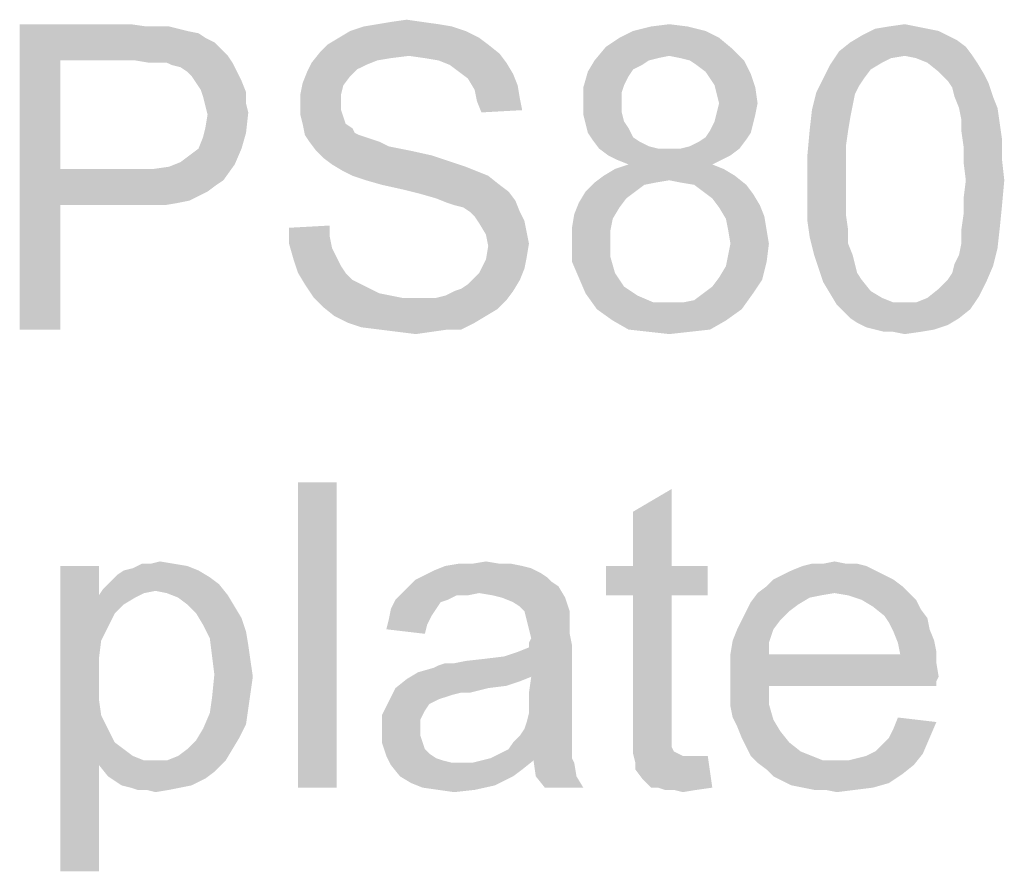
# Paper-space layout '61767N-2-A-2_1_1' of a CAD drawing. Header units: millimetres. Extents: x 0 to 594, y 1 to 420.
# Tile 193 of 222: x 526 to 535, y 49 to 58. Entities that reach past the tile are written whole.
import ezdxf

# ---------------------------------------------------------------- set-up
doc = ezdxf.new("R2010")
doc.units = ezdxf.units.MM
doc.header["$LTSCALE"] = 32.67
doc.layers.add('DETAIL', color=7, linetype='CONTINUOUS')

psp = doc.layouts.new('61767N-2-A-2_1_1')

# ---------------------------------------------------------------- linework, layer by layer
at = {"layer": 'DETAIL', "color": 2, "linetype": 'Continuous'}
for points in [[(529.7333, 57.7282), (529.2889, 57.706), (529.4222, 57.7282)], [(529.2889, 57.706), (529.7333, 57.7282), (529.8889, 57.706)], [(529.4222, 57.7282), (529.5778, 57.7504), (529.7333, 57.7282)], [(525.7778, 57.706), (526.8667, 57.706), (526.1778, 57.3504)], [(526.1778, 57.3504), (525.7778, 54.706), (525.7778, 57.706)], [(526.8667, 57.706), (527.0222, 57.6838), (526.1778, 57.3504)], [(527.2444, 57.6838), (527.3333, 57.6616), (526.1778, 57.3504)], [(527.1333, 57.6838), (527.2444, 57.6838), (526.1778, 57.3504)], [(527.0222, 57.6838), (527.1333, 57.6838), (526.1778, 57.3504)], [(527.3333, 57.6616), (527.4222, 57.6393), (526.1778, 57.3504)], [(527.4222, 57.6393), (527.5333, 57.6171), (526.1778, 57.3504)], [(527.5333, 57.6171), (527.6, 57.5727), (526.1778, 57.3504)], [(530.1556, 57.6393), (528.9111, 57.5727), (529.0222, 57.6393)], [(528.9111, 57.5727), (530.1556, 57.6393), (530.2889, 57.5727)], [(530.0222, 57.6838), (529.0222, 57.6393), (529.1556, 57.6838)], [(529.0222, 57.6393), (530.0222, 57.6838), (530.1556, 57.6393)], [(529.8889, 57.706), (529.1556, 57.6838), (529.2889, 57.706)], [(529.1556, 57.6838), (529.8889, 57.706), (530.0222, 57.6838)], [(532.5111, 57.6393), (531.6667, 57.5727), (531.8, 57.6393)], [(531.6667, 57.5727), (532.5111, 57.6393), (532.6444, 57.5727)], [(532.3333, 57.6838), (531.8, 57.6393), (531.9778, 57.6838)], [(531.8, 57.6393), (532.3333, 57.6838), (532.5111, 57.6393)], [(531.9778, 57.6838), (532.1556, 57.706), (532.3333, 57.6838)], [(534.6889, 57.6616), (534.8, 57.6393), (534.0444, 57.5949)], [(534.6889, 57.6616), (534.0444, 57.5949), (534.1778, 57.6616)], [(534.0444, 57.5949), (534.8, 57.6393), (534.8889, 57.5949)], [(534.5778, 57.6838), (534.1778, 57.6616), (534.3111, 57.6838)], [(534.1778, 57.6616), (534.5778, 57.6838), (534.6889, 57.6616)], [(534.3111, 57.6838), (534.4667, 57.706), (534.5778, 57.6838)], [(527.6, 57.5727), (527.6889, 57.5282), (526.1778, 57.3504)], [(527.6889, 57.5282), (527.7556, 57.4616), (526.1778, 57.3504)], [(530.2889, 57.5727), (528.8, 57.506), (528.9111, 57.5727)], [(528.8, 57.506), (530.2889, 57.5727), (530.3778, 57.506)], [(532.6444, 57.5727), (531.5333, 57.4838), (531.6667, 57.5727)], [(531.5333, 57.4838), (532.6444, 57.5727), (532.7778, 57.4616)], [(535.0667, 57.4838), (533.8222, 57.4393), (533.9333, 57.5282)], [(534.8889, 57.5949), (534.9778, 57.5504), (533.9333, 57.5282)], [(534.8889, 57.5949), (533.9333, 57.5282), (534.0444, 57.5949)], [(533.9333, 57.5282), (534.9778, 57.5504), (535.0667, 57.4838)], [(527.7556, 57.4616), (527.8222, 57.3949), (526.1778, 57.3504)], [(529.6, 57.3949), (528.6444, 57.3282), (528.7333, 57.4393)], [(530.3778, 57.506), (528.7333, 57.4393), (528.8, 57.506)], [(528.7333, 57.4393), (530.3778, 57.506), (530.4889, 57.4171)], [(528.7333, 57.4393), (530.4889, 57.4171), (529.6, 57.3949)], [(532.7778, 57.4616), (531.4222, 57.3504), (531.5333, 57.4838)], [(532.7778, 57.4616), (532.1556, 57.3949), (531.4222, 57.3504)], [(532.2667, 57.3727), (532.1556, 57.3949), (532.7778, 57.4616)], [(532.3556, 57.3504), (532.2667, 57.3727), (532.7778, 57.4616)], [(532.3556, 57.3504), (532.7778, 57.4616), (532.8889, 57.3504)], [(534.4667, 57.3949), (533.7333, 57.306), (533.8222, 57.4393)], [(534.4667, 57.3949), (533.8222, 57.4393), (535.0667, 57.4838)], [(534.4667, 57.3949), (535.0667, 57.4838), (535.1333, 57.3949)], [(526.1778, 57.3504), (526.1778, 56.2838), (525.7778, 54.706)], [(526.9111, 57.3504), (526.1778, 57.3504), (527.8222, 57.3949)], [(527.0444, 57.3282), (526.9111, 57.3504), (527.8222, 57.3949)], [(527.1333, 57.3282), (527.0444, 57.3282), (527.8222, 57.3949)], [(527.2222, 57.3282), (527.1333, 57.3282), (527.8222, 57.3949)], [(527.2222, 57.3282), (527.8222, 57.3949), (527.8667, 57.3282)], [(527.8667, 57.3282), (527.2667, 57.306), (527.2222, 57.3282)], [(527.3556, 57.2838), (527.2667, 57.306), (527.8667, 57.3282)], [(527.4222, 57.2393), (527.3556, 57.2838), (527.8667, 57.3282)], [(527.4222, 57.2393), (527.8667, 57.3282), (527.9111, 57.2393)], [(529.1778, 57.306), (528.6, 57.2393), (528.6444, 57.3282)], [(529.6, 57.3949), (529.4222, 57.3727), (528.6444, 57.3282)], [(529.4222, 57.3727), (529.2889, 57.3504), (528.6444, 57.3282)], [(528.6444, 57.3282), (529.2889, 57.3504), (529.1778, 57.306)], [(529.7556, 57.3727), (529.6, 57.3949), (530.4889, 57.4171)], [(529.8889, 57.3504), (529.7556, 57.3727), (530.4889, 57.4171)], [(529.8889, 57.3504), (530.4889, 57.4171), (530.5556, 57.3282)], [(530.5556, 57.3282), (530, 57.306), (529.8889, 57.3504)], [(530.0889, 57.2393), (530, 57.306), (530.5556, 57.3282)], [(530.0889, 57.2393), (530.5556, 57.3282), (530.6222, 57.2171)], [(531.9556, 57.3504), (531.8889, 57.306), (531.3556, 57.2393)], [(531.9556, 57.3504), (531.3556, 57.2393), (531.4222, 57.3504)], [(532.1556, 57.3949), (532.0444, 57.3727), (531.4222, 57.3504)], [(531.4222, 57.3504), (532.0444, 57.3727), (531.9556, 57.3504)], [(532.8889, 57.3504), (532.4222, 57.306), (532.3556, 57.3504)], [(532.5111, 57.2393), (532.4222, 57.306), (532.8889, 57.3504)], [(532.5111, 57.2393), (532.8889, 57.3504), (532.9556, 57.2171)], [(534.4667, 57.3949), (534.3333, 57.3727), (533.7333, 57.306)], [(534.3333, 57.3727), (534.2444, 57.3282), (533.7333, 57.306)], [(533.7333, 57.306), (534.2444, 57.3282), (534.1333, 57.2616)], [(535.1333, 57.3949), (534.5778, 57.3727), (534.4667, 57.3949)], [(534.6889, 57.3282), (534.5778, 57.3727), (535.1333, 57.3949)], [(534.6889, 57.3282), (535.1333, 57.3949), (535.1778, 57.3282)], [(535.1778, 57.3282), (534.8, 57.2393), (534.6889, 57.3282)], [(534.8, 57.2393), (535.1778, 57.3282), (535.2444, 57.2171)], [(527.9111, 57.2393), (527.4667, 57.1949), (527.4222, 57.2393)], [(527.4667, 57.1949), (527.9111, 57.2393), (527.9556, 57.1504)], [(529.0222, 57.1949), (528.5556, 57.1282), (528.6, 57.2393)], [(529.1778, 57.306), (529.0889, 57.2616), (528.6, 57.2393)], [(528.6, 57.2393), (529.0889, 57.2616), (529.0222, 57.1949)], [(530.6222, 57.2171), (530.1778, 57.1727), (530.0889, 57.2393)], [(531.7556, 57.1949), (531.3111, 57.0838), (531.3556, 57.2393)], [(531.8889, 57.306), (531.8, 57.2616), (531.3556, 57.2393)], [(531.3556, 57.2393), (531.8, 57.2616), (531.7556, 57.1949)], [(532.9556, 57.2171), (532.5556, 57.1727), (532.5111, 57.2393)], [(534.1333, 57.2616), (533.6667, 57.1727), (533.7333, 57.306)], [(533.6667, 57.1727), (534.1333, 57.2616), (534.0667, 57.1727)], [(535.2444, 57.2171), (534.8889, 57.1504), (534.8, 57.2393)], [(527.9556, 57.1504), (527.5111, 57.1282), (527.4667, 57.1949)], [(527.5556, 57.0616), (527.5111, 57.1282), (527.9556, 57.1504)], [(527.5556, 57.0616), (527.9556, 57.1504), (528, 57.0393)], [(528.5556, 57.1282), (529.0222, 57.1949), (528.9556, 57.106)], [(530.1778, 57.1727), (530.6222, 57.2171), (530.6667, 57.106)], [(530.6667, 57.106), (530.2444, 57.0616), (530.1778, 57.1727)], [(531.7556, 57.1949), (531.7111, 57.106), (531.3111, 57.0838)], [(532.6, 57.106), (532.5556, 57.1727), (532.9556, 57.2171)], [(532.6, 57.106), (532.9556, 57.2171), (533, 57.0838)], [(534.0667, 57.1727), (534.0222, 57.106), (533.6, 57.0393)], [(534.0667, 57.1727), (533.6, 57.0393), (533.6667, 57.1727)], [(534.8889, 57.1504), (535.2444, 57.2171), (535.2889, 57.1282)], [(535.2889, 57.1282), (534.9333, 57.0838), (534.8889, 57.1504)], [(528, 57.0393), (527.5778, 56.9949), (527.5556, 57.0616)], [(527.5778, 56.9949), (528, 57.0393), (528, 56.9282)], [(528.9556, 57.106), (528.5333, 57.0171), (528.5556, 57.1282)], [(528.5333, 57.0171), (528.9556, 57.106), (528.9333, 57.0171)], [(530.2444, 57.0616), (530.6667, 57.106), (530.6889, 56.9727)], [(530.6889, 56.9727), (530.2667, 56.9504), (530.2444, 57.0616)], [(531.3111, 57.0838), (531.7111, 57.106), (531.6889, 57.0393)], [(531.6889, 57.0393), (531.3111, 56.9282), (531.3111, 57.0838)], [(531.6889, 57.0393), (531.6889, 56.9504), (531.3111, 56.9282)], [(533, 57.0838), (532.6222, 57.0171), (532.6, 57.106)], [(532.6444, 56.9282), (532.6222, 57.0171), (533, 57.0838)], [(532.6444, 56.9282), (533, 57.0838), (533.0222, 56.9282)], [(533.9778, 57.0171), (533.5556, 56.8616), (533.6, 57.0393)], [(533.6, 57.0393), (534.0222, 57.106), (533.9778, 57.0171)], [(534.9556, 56.9949), (534.9333, 57.0838), (535.2889, 57.1282)], [(534.9556, 56.9949), (535.2889, 57.1282), (535.3333, 56.9949)], [(528, 56.9282), (527.6, 56.906), (527.5778, 56.9949)], [(528.9333, 57.0171), (528.9333, 56.9282), (528.5333, 56.906)], [(528.9333, 57.0171), (528.5333, 56.906), (528.5333, 57.0171)], [(530.2667, 56.9504), (530.6889, 56.9727), (530.7111, 56.8616)], [(530.7111, 56.8616), (530.3111, 56.8393), (530.2667, 56.9504)], [(531.3111, 56.9282), (531.6889, 56.9504), (531.6889, 56.8393)], [(533.9778, 57.0171), (533.9556, 56.906), (533.5556, 56.8616)], [(535.3333, 56.9949), (535, 56.8838), (534.9556, 56.9949)], [(535, 56.8838), (535.3333, 56.9949), (535.3778, 56.8838)], [(527.6, 56.906), (528, 56.9282), (528.0222, 56.8393)], [(528.0222, 56.8393), (527.6222, 56.8171), (527.6, 56.906)], [(528.5333, 56.906), (528.9333, 56.9282), (528.9333, 56.8616)], [(528.9333, 56.8616), (528.5333, 56.8171), (528.5333, 56.906)], [(528.5333, 56.8171), (528.9333, 56.8616), (528.9556, 56.7949)], [(531.6889, 56.8393), (531.3111, 56.8171), (531.3111, 56.9282)], [(533.0222, 56.9282), (532.6222, 56.8393), (532.6444, 56.9282)], [(532.6222, 56.8393), (533.0222, 56.9282), (533, 56.8171)], [(533.9333, 56.7949), (533.5333, 56.6616), (533.5556, 56.8616)], [(533.5556, 56.8616), (533.9556, 56.906), (533.9333, 56.7949)], [(535.3778, 56.8838), (535.0222, 56.7727), (535, 56.8838)], [(535.0222, 56.7727), (535.3778, 56.8838), (535.4, 56.7282)], [(527.6, 56.6838), (527.6222, 56.8171), (528.0222, 56.8393)], [(527.6, 56.6838), (528.0222, 56.8393), (528, 56.6393)], [(528.9556, 56.7949), (528.5556, 56.7282), (528.5333, 56.8171)], [(528.5556, 56.7282), (528.9556, 56.7949), (528.9778, 56.7282)], [(531.3111, 56.8171), (531.6889, 56.8393), (531.7111, 56.7504)], [(531.7111, 56.7504), (531.3333, 56.7282), (531.3111, 56.8171)], [(531.3333, 56.7282), (531.7111, 56.7504), (531.7556, 56.6838)], [(532.9778, 56.7282), (532.5556, 56.6616), (532.6, 56.7504)], [(533, 56.8171), (532.6, 56.7504), (532.6222, 56.8393)], [(532.6, 56.7504), (533, 56.8171), (532.9778, 56.7282)], [(533.5333, 56.6616), (533.9333, 56.7949), (533.9111, 56.6616)], [(535.4, 56.7282), (535.0222, 56.6616), (535.0222, 56.7727)], [(528, 56.6393), (527.5778, 56.5949), (527.6, 56.6838)], [(528.9778, 56.7282), (528.5778, 56.6171), (528.5556, 56.7282)], [(528.9778, 56.7282), (529.0444, 56.6838), (528.5778, 56.6171)], [(529.0444, 56.6838), (529.0667, 56.6393), (528.5778, 56.6171)], [(531.7556, 56.6838), (531.3556, 56.6393), (531.3333, 56.7282)], [(531.3556, 56.6393), (531.7556, 56.6838), (531.8, 56.5949)], [(532.9556, 56.6393), (532.5111, 56.5949), (532.5556, 56.6616)], [(532.5556, 56.6616), (532.9778, 56.7282), (532.9556, 56.6393)], [(533.9111, 56.6616), (533.8889, 56.506), (533.5111, 56.4171)], [(533.9111, 56.6616), (533.5111, 56.4171), (533.5333, 56.6616)], [(535.0222, 56.6616), (535.4, 56.7282), (535.4222, 56.5727)], [(535.4222, 56.5727), (535.0444, 56.506), (535.0222, 56.6616)], [(527.5333, 56.4838), (527.5778, 56.5949), (528, 56.6393)], [(527.5333, 56.4838), (528, 56.6393), (527.9556, 56.4838)], [(528.5778, 56.6171), (529.0667, 56.6393), (529.1111, 56.6171)], [(529.1111, 56.6171), (528.6222, 56.5504), (528.5778, 56.6171)], [(529.1111, 56.6171), (529.1778, 56.5949), (528.6222, 56.5504)], [(529.1778, 56.5949), (529.2444, 56.5727), (528.6222, 56.5504)], [(528.6222, 56.5504), (529.2444, 56.5727), (529.3111, 56.5504)], [(529.3111, 56.5504), (528.6889, 56.4616), (528.6222, 56.5504)], [(529.3111, 56.5504), (529.4, 56.506), (528.6889, 56.4616)], [(531.8, 56.5949), (531.4, 56.5727), (531.3556, 56.6393)], [(531.4, 56.5727), (531.8, 56.5949), (531.8667, 56.5504)], [(531.8667, 56.5504), (531.4667, 56.4838), (531.4, 56.5727)], [(531.8667, 56.5504), (531.9556, 56.506), (531.4667, 56.4838)], [(532.2667, 56.4838), (532.3556, 56.506), (532.9111, 56.5727)], [(532.2667, 56.4838), (532.9111, 56.5727), (532.8444, 56.4838)], [(532.3556, 56.506), (532.4444, 56.5504), (532.9111, 56.5727)], [(532.9111, 56.5727), (532.4444, 56.5504), (532.5111, 56.5949)], [(532.5111, 56.5949), (532.9556, 56.6393), (532.9111, 56.5727)], [(535.0444, 56.506), (535.4222, 56.5727), (535.4222, 56.3727)], [(527.3556, 56.3504), (527.4444, 56.4171), (527.9556, 56.4838)], [(527.3556, 56.3504), (527.9556, 56.4838), (527.8889, 56.3282)], [(527.9556, 56.4838), (527.4444, 56.4171), (527.5333, 56.4838)], [(529.4, 56.506), (529.5111, 56.4838), (528.6889, 56.4616)], [(528.6889, 56.4616), (529.5111, 56.4838), (529.6222, 56.4616)], [(529.6222, 56.4616), (528.7556, 56.3949), (528.6889, 56.4616)], [(529.6222, 56.4616), (529.8222, 56.4171), (528.7556, 56.3949)], [(531.4667, 56.4838), (531.9556, 56.506), (532.0444, 56.4838)], [(532.0444, 56.4838), (531.5556, 56.4171), (531.4667, 56.4838)], [(532.2667, 56.4838), (532.8444, 56.4838), (531.5556, 56.4171)], [(532.1556, 56.4838), (532.2667, 56.4838), (531.5556, 56.4171)], [(532.0444, 56.4838), (532.1556, 56.4838), (531.5556, 56.4171)], [(531.5556, 56.4171), (532.8444, 56.4838), (532.7556, 56.4171)], [(533.5111, 56.4171), (533.8889, 56.506), (533.8889, 56.3504)], [(535.4222, 56.3727), (535.0444, 56.3504), (535.0444, 56.506)], [(528.7556, 56.3949), (529.8222, 56.4171), (530.0222, 56.3504)], [(530.0222, 56.3504), (528.8444, 56.3282), (528.7556, 56.3949)], [(532.7556, 56.4171), (531.6444, 56.3727), (531.5556, 56.4171)], [(531.6444, 56.3727), (532.7556, 56.4171), (532.6667, 56.3727)], [(532.6667, 56.3727), (531.7556, 56.3282), (531.6444, 56.3727)], [(531.7556, 56.3282), (532.6667, 56.3727), (532.5778, 56.3282)], [(533.8889, 56.3504), (533.5111, 56.1727), (533.5111, 56.4171)], [(535.0667, 56.1727), (535.0444, 56.3504), (535.4222, 56.3727)], [(535.0667, 56.1727), (535.4222, 56.3727), (535.4444, 56.1727)], [(526.1778, 56.2838), (526.1778, 55.9282), (525.7778, 54.706)], [(527.0889, 56.2838), (527.7778, 56.1727), (526.1778, 55.9282)], [(526.9111, 56.2838), (527.0889, 56.2838), (526.1778, 55.9282)], [(526.1778, 56.2838), (526.9111, 56.2838), (526.1778, 55.9282)], [(527.0889, 56.2838), (527.2444, 56.306), (527.8889, 56.3282)], [(527.0889, 56.2838), (527.8889, 56.3282), (527.7778, 56.1727)], [(527.8889, 56.3282), (527.2444, 56.306), (527.3556, 56.3504)], [(528.8444, 56.3282), (530.0222, 56.3504), (530.1556, 56.306)], [(530.1556, 56.306), (528.9556, 56.2616), (528.8444, 56.3282)], [(528.9556, 56.2616), (530.1556, 56.306), (530.2667, 56.2616)], [(530.2667, 56.2616), (529.0444, 56.2171), (528.9556, 56.2616)], [(529.0444, 56.2171), (530.2667, 56.2616), (530.3778, 56.2171)], [(532.6889, 56.2838), (531.5111, 56.2171), (531.6222, 56.2838)], [(531.5111, 56.2171), (532.6889, 56.2838), (532.8, 56.2171)], [(532.5778, 56.3282), (531.6222, 56.2838), (531.7556, 56.3282)], [(531.6222, 56.2838), (532.5778, 56.3282), (532.6889, 56.2838)], [(533.5111, 56.1727), (533.8889, 56.3504), (533.8889, 56.1727)], [(527.7778, 56.1727), (527.7111, 56.1282), (526.1778, 55.9282)], [(530.3778, 56.2171), (529.1778, 56.1727), (529.0444, 56.2171)], [(529.3333, 56.1282), (529.1778, 56.1727), (530.3778, 56.2171)], [(529.3333, 56.1282), (530.3778, 56.2171), (530.4889, 56.1282)], [(532.8, 56.2171), (532.1556, 56.1727), (531.4222, 56.1504)], [(532.8, 56.2171), (531.4222, 56.1504), (531.5111, 56.2171)], [(531.4222, 56.1504), (532.1556, 56.1727), (532.0222, 56.1504)], [(532.2667, 56.1504), (532.1556, 56.1727), (532.8, 56.2171)], [(532.4, 56.1282), (532.2667, 56.1504), (532.8, 56.2171)], [(532.4, 56.1282), (532.8, 56.2171), (532.9111, 56.1282)], [(533.8889, 56.1727), (533.8889, 55.9949), (533.5111, 55.9727)], [(533.8889, 56.1727), (533.5111, 55.9727), (533.5111, 56.1727)], [(535.4444, 56.1727), (535.0444, 55.9949), (535.0667, 56.1727)], [(535.0444, 55.9949), (535.4444, 56.1727), (535.4222, 55.9282)], [(527.7111, 56.1282), (527.6222, 56.0616), (526.1778, 55.9282)], [(530.4889, 56.1282), (529.5333, 56.0838), (529.3333, 56.1282)], [(529.5333, 56.0838), (530.4889, 56.1282), (530.5778, 56.0616)], [(530.5778, 56.0616), (529.7111, 56.0393), (529.5333, 56.0838)], [(532.0222, 56.1504), (531.9111, 56.1282), (531.3333, 56.0616)], [(532.0222, 56.1504), (531.3333, 56.0616), (531.4222, 56.1504)], [(531.3333, 56.0616), (531.9111, 56.1282), (531.8222, 56.0616)], [(532.9111, 56.1282), (532.4889, 56.0616), (532.4, 56.1282)], [(532.4889, 56.0616), (532.9111, 56.1282), (532.9778, 56.0393)], [(527.6222, 56.0616), (527.5333, 56.0171), (526.1778, 55.9282)], [(527.5333, 56.0171), (527.4444, 55.9727), (526.1778, 55.9282)], [(527.4444, 55.9727), (527.3333, 55.9504), (526.1778, 55.9282)], [(529.8667, 55.9949), (529.7111, 56.0393), (530.5778, 56.0616)], [(529.8667, 55.9949), (530.5778, 56.0616), (530.6444, 55.9727)], [(530.6444, 55.9727), (529.9778, 55.9504), (529.8667, 55.9949)], [(530.0444, 55.9282), (529.9778, 55.9504), (530.6444, 55.9727)], [(530.1333, 55.906), (530.0444, 55.9282), (530.6444, 55.9727)], [(530.2, 55.8616), (530.1333, 55.906), (530.6444, 55.9727)], [(530.2, 55.8616), (530.6444, 55.9727), (530.6889, 55.8616)], [(531.8222, 56.0616), (531.7333, 55.9949), (531.2667, 55.9504)], [(531.8222, 56.0616), (531.2667, 55.9504), (531.3333, 56.0616)], [(531.2667, 55.9504), (531.7333, 55.9949), (531.6667, 55.906)], [(532.9778, 56.0393), (532.5778, 55.9949), (532.4889, 56.0616)], [(532.5778, 55.9949), (532.9778, 56.0393), (533.0444, 55.9282)], [(533.0444, 55.9282), (532.6444, 55.906), (532.5778, 55.9949)], [(533.5111, 55.9727), (533.8889, 55.9949), (533.8889, 55.8393)], [(533.8889, 55.8393), (533.5111, 55.7727), (533.5111, 55.9727)], [(535.4222, 55.9282), (535.0444, 55.8393), (535.0444, 55.9949)], [(525.7778, 54.706), (526.1778, 55.9282), (526.1778, 54.706)], [(526.9111, 55.9282), (526.1778, 55.9282), (527.3333, 55.9504)], [(527.0667, 55.9282), (526.9111, 55.9282), (527.3333, 55.9504)], [(527.0667, 55.9282), (527.3333, 55.9504), (527.2, 55.9282)], [(531.6667, 55.906), (531.2222, 55.8393), (531.2667, 55.9504)], [(531.2222, 55.8393), (531.6667, 55.906), (531.6, 55.7949)], [(532.6444, 55.906), (533.0444, 55.9282), (533.0889, 55.8171)], [(533.0889, 55.8171), (532.7111, 55.7949), (532.6444, 55.906)], [(535.0444, 55.8393), (535.4222, 55.9282), (535.4, 55.706)], [(530.6889, 55.8616), (530.2444, 55.8171), (530.2, 55.8616)], [(530.2444, 55.8171), (530.6889, 55.8616), (530.7333, 55.7727)], [(530.7333, 55.7727), (530.2889, 55.7504), (530.2444, 55.8171)], [(531.6, 55.7949), (531.2, 55.706), (531.2222, 55.8393)], [(531.2, 55.706), (531.6, 55.7949), (531.5778, 55.6838)], [(532.7333, 55.6838), (532.7111, 55.7949), (533.0889, 55.8171)], [(532.7333, 55.6838), (533.0889, 55.8171), (533.1111, 55.6838)], [(533.5111, 55.7727), (533.8889, 55.8393), (533.9111, 55.6838)], [(535.4, 55.706), (535.0222, 55.6838), (535.0444, 55.8393)], [(528.4222, 55.706), (528.8222, 55.7282), (528.8222, 55.6171)], [(528.8222, 55.6171), (528.4222, 55.5504), (528.4222, 55.706)], [(530.2889, 55.7504), (530.7333, 55.7727), (530.7556, 55.6616)], [(530.7556, 55.6616), (530.3556, 55.6393), (530.2889, 55.7504)], [(531.5778, 55.6838), (531.2, 55.5727), (531.2, 55.706)], [(531.2, 55.5727), (531.5778, 55.6838), (531.5778, 55.5727)], [(533.1111, 55.6838), (532.7556, 55.5504), (532.7333, 55.6838)], [(532.7556, 55.5504), (533.1111, 55.6838), (533.1333, 55.5504)], [(533.9111, 55.6838), (533.5333, 55.6171), (533.5111, 55.7727)], [(533.5333, 55.6171), (533.9111, 55.6838), (533.9111, 55.5504)], [(535.0222, 55.5504), (535.0222, 55.6838), (535.4, 55.706)], [(535.0222, 55.5504), (535.4, 55.706), (535.3778, 55.506)], [(528.4222, 55.5504), (528.8222, 55.6171), (528.8444, 55.506)], [(530.3556, 55.6393), (530.7556, 55.6616), (530.7778, 55.5504)], [(530.7778, 55.5504), (530.3778, 55.5282), (530.3556, 55.6393)], [(533.9111, 55.5504), (533.5778, 55.4393), (533.5333, 55.6171)], [(528.8444, 55.506), (528.4667, 55.3949), (528.4222, 55.5504)], [(528.8444, 55.506), (528.8889, 55.4171), (528.4667, 55.3949)], [(530.7556, 55.4171), (530.3556, 55.3949), (530.3778, 55.5282)], [(530.3778, 55.5282), (530.7778, 55.5504), (530.7556, 55.4171)], [(531.5778, 55.5727), (531.5778, 55.4171), (531.2, 55.3727)], [(531.5778, 55.5727), (531.2, 55.3727), (531.2, 55.5727)], [(533.1333, 55.5504), (532.7333, 55.4393), (532.7556, 55.5504)], [(532.7333, 55.4393), (533.1333, 55.5504), (533.1111, 55.3727)], [(533.5778, 55.4393), (533.9111, 55.5504), (533.9556, 55.4393)], [(534.9556, 55.3504), (535, 55.4393), (535.3778, 55.506)], [(534.9556, 55.3504), (535.3778, 55.506), (535.3333, 55.3282)], [(535.3778, 55.506), (535, 55.4393), (535.0222, 55.5504)], [(528.4667, 55.3949), (528.8889, 55.4171), (528.9333, 55.3282)], [(528.9333, 55.3282), (528.5111, 55.2616), (528.4667, 55.3949)], [(530.7333, 55.306), (530.2889, 55.2616), (530.3556, 55.3949)], [(530.3556, 55.3949), (530.7556, 55.4171), (530.7333, 55.306)], [(531.2, 55.3727), (531.5778, 55.4171), (531.6222, 55.2616)], [(533.1111, 55.3727), (532.7111, 55.3282), (532.7333, 55.4393)], [(533.9556, 55.4393), (533.6222, 55.306), (533.5778, 55.4393)], [(533.9556, 55.4393), (533.9778, 55.3504), (533.6222, 55.306)], [(528.5111, 55.2616), (528.9333, 55.3282), (528.9778, 55.2616)], [(530.2444, 55.2171), (530.2889, 55.2616), (530.7333, 55.306)], [(530.2444, 55.2171), (530.7333, 55.306), (530.6889, 55.1949)], [(531.6222, 55.2616), (531.2667, 55.2171), (531.2, 55.3727)], [(532.6444, 55.2171), (532.7111, 55.3282), (533.1111, 55.3727)], [(532.6444, 55.2171), (533.1111, 55.3727), (533.0667, 55.1949)], [(533.6222, 55.306), (533.9778, 55.3504), (534, 55.2616)], [(534, 55.2616), (533.6667, 55.1727), (533.6222, 55.306)], [(534.8889, 55.1949), (534.9333, 55.2616), (535.3333, 55.3282)], [(534.8889, 55.1949), (535.3333, 55.3282), (535.2667, 55.1727)], [(535.3333, 55.3282), (534.9333, 55.2616), (534.9556, 55.3504)], [(528.9778, 55.2616), (528.5778, 55.1504), (528.5111, 55.2616)], [(528.9778, 55.2616), (529.0444, 55.1949), (528.5778, 55.1504)], [(530.6889, 55.1949), (530.1778, 55.1504), (530.2444, 55.2171)], [(531.2667, 55.2171), (531.6222, 55.2616), (531.6667, 55.1949)], [(531.6667, 55.1949), (531.3333, 55.0616), (531.2667, 55.2171)], [(533.0667, 55.1949), (532.5778, 55.1282), (532.6444, 55.2171)], [(534, 55.2616), (534.0444, 55.1949), (533.6667, 55.1727)], [(528.5778, 55.1504), (529.0444, 55.1949), (529.1333, 55.1504)], [(529.1333, 55.1504), (528.6667, 55.0171), (528.5778, 55.1504)], [(529.1333, 55.1504), (529.2222, 55.106), (528.6667, 55.0171)], [(529.2222, 55.106), (529.3111, 55.0616), (528.6667, 55.0171)], [(530.0444, 55.0838), (530.1111, 55.106), (530.6889, 55.1949)], [(530.0444, 55.0838), (530.6889, 55.1949), (530.6222, 55.0838)], [(530.1111, 55.106), (530.1778, 55.1504), (530.6889, 55.1949)], [(531.6667, 55.1949), (531.7111, 55.1282), (531.3333, 55.0616)], [(531.7111, 55.1282), (531.7778, 55.0838), (531.3333, 55.0616)], [(532.4889, 55.0616), (532.5778, 55.1282), (533.0667, 55.1949)], [(532.4889, 55.0616), (533.0667, 55.1949), (532.9778, 55.0616)], [(533.6667, 55.1727), (534.0444, 55.1949), (534.1333, 55.0838)], [(534.1333, 55.0838), (533.7333, 55.0616), (533.6667, 55.1727)], [(535.2, 55.0393), (534.6889, 55.0171), (534.8, 55.106)], [(535.2667, 55.1727), (534.8, 55.106), (534.8889, 55.1949)], [(534.8, 55.106), (535.2667, 55.1727), (535.2, 55.0393)], [(529.3111, 55.0616), (529.4222, 55.0393), (528.6667, 55.0171)], [(528.6667, 55.0171), (529.4222, 55.0393), (529.5333, 55.0171)], [(529.5333, 55.0171), (528.7556, 54.9282), (528.6667, 55.0171)], [(529.8667, 55.0171), (530.5556, 54.9949), (528.7556, 54.9282)], [(529.7556, 55.0171), (529.8667, 55.0171), (528.7556, 54.9282)], [(529.6667, 55.0171), (529.7556, 55.0171), (528.7556, 54.9282)], [(529.5333, 55.0171), (529.6667, 55.0171), (528.7556, 54.9282)], [(529.8667, 55.0171), (529.9556, 55.0393), (530.6222, 55.0838)], [(529.8667, 55.0171), (530.6222, 55.0838), (530.5556, 54.9949)], [(530.6222, 55.0838), (529.9556, 55.0393), (530.0444, 55.0838)], [(531.3333, 55.0616), (531.7778, 55.0838), (531.8444, 55.0393)], [(531.8444, 55.0393), (531.4444, 54.906), (531.3333, 55.0616)], [(531.8444, 55.0393), (532, 54.9727), (531.4444, 54.906)], [(532.2889, 54.9727), (532.4, 54.9949), (532.9778, 55.0616)], [(532.2889, 54.9727), (532.9778, 55.0616), (532.8667, 54.906)], [(532.9778, 55.0616), (532.4, 54.9949), (532.4889, 55.0616)], [(533.7333, 55.0616), (534.1333, 55.0838), (534.2444, 55.0171)], [(534.2444, 55.0171), (533.8, 54.9504), (533.7333, 55.0616)], [(534.2444, 55.0171), (534.3556, 54.9727), (533.8, 54.9504)], [(534.5778, 54.9727), (534.6889, 55.0171), (535.2, 55.0393)], [(534.5778, 54.9727), (535.2, 55.0393), (535.1111, 54.906)], [(528.7556, 54.9282), (530.5556, 54.9949), (530.4667, 54.906)], [(530.4667, 54.906), (528.8667, 54.8393), (528.7556, 54.9282)], [(532.1556, 54.9727), (532.2889, 54.9727), (531.4444, 54.906)], [(532, 54.9727), (532.1556, 54.9727), (531.4444, 54.906)], [(532.8667, 54.906), (531.4444, 54.906), (532.2889, 54.9727)], [(534.4667, 54.9727), (534.5778, 54.9727), (533.8, 54.9504)], [(534.3556, 54.9727), (534.4667, 54.9727), (533.8, 54.9504)], [(535.1111, 54.906), (533.8, 54.9504), (534.5778, 54.9727)], [(535.1111, 54.906), (533.8667, 54.8838), (533.8, 54.9504)], [(528.8667, 54.8393), (530.4667, 54.906), (530.3556, 54.8393)], [(530.3556, 54.8393), (529, 54.7727), (528.8667, 54.8393)], [(529, 54.7727), (530.3556, 54.8393), (530.2444, 54.7727)], [(532.8667, 54.906), (531.6, 54.7949), (531.4444, 54.906)], [(531.6, 54.7949), (532.8667, 54.906), (532.7111, 54.7949)], [(533.9333, 54.8171), (533.8667, 54.8838), (535.1111, 54.906)], [(533.9333, 54.8171), (535.1111, 54.906), (535, 54.8171)], [(535, 54.8171), (534, 54.7727), (533.9333, 54.8171)], [(534, 54.7727), (535, 54.8171), (534.8889, 54.7504)], [(530.2444, 54.7727), (529.1333, 54.7282), (529, 54.7727)], [(529.3111, 54.706), (529.1333, 54.7282), (530.2444, 54.7727)], [(529.9778, 54.706), (529.3111, 54.706), (530.2444, 54.7727)], [(529.9778, 54.706), (530.2444, 54.7727), (530.1111, 54.706)], [(532.7111, 54.7949), (531.7556, 54.706), (531.6, 54.7949)], [(531.7556, 54.706), (532.7111, 54.7949), (532.5556, 54.706)], [(534.8889, 54.7504), (534.0889, 54.7282), (534, 54.7727)], [(534.1778, 54.706), (534.0889, 54.7282), (534.8889, 54.7504)], [(534.1778, 54.706), (534.8889, 54.7504), (534.7556, 54.706)], [(529.9778, 54.706), (529.4889, 54.6838), (529.3111, 54.706)], [(529.4889, 54.6838), (529.9778, 54.706), (529.8222, 54.6838)], [(529.8222, 54.6838), (529.6667, 54.6616), (529.4889, 54.6838)], [(532.5556, 54.706), (531.9556, 54.6838), (531.7556, 54.706)], [(531.9556, 54.6838), (532.5556, 54.706), (532.3556, 54.6838)], [(532.3556, 54.6838), (532.1556, 54.6616), (531.9556, 54.6838)], [(534.7556, 54.706), (534.2667, 54.6838), (534.1778, 54.706)], [(534.3556, 54.6838), (534.2667, 54.6838), (534.7556, 54.706)], [(534.3556, 54.6838), (534.7556, 54.706), (534.6222, 54.6838)], [(534.6222, 54.6838), (534.4667, 54.6616), (534.3556, 54.6838)], [(528.8889, 53.206), (528.5111, 50.206), (528.5111, 53.206)], [(528.5111, 50.206), (528.8889, 53.206), (528.8889, 50.206)], [(531.8, 52.3838), (531.8, 52.9171), (532.1778, 53.1393)], [(531.8, 52.3838), (532.1778, 53.1393), (532.1778, 52.3838)], [(527.2889, 52.406), (527.4222, 52.3838), (526.8889, 52.3616)], [(527.0667, 52.406), (527.2889, 52.406), (526.8889, 52.3616)], [(527.0667, 52.406), (526.8889, 52.3616), (526.9778, 52.406)], [(527.0667, 52.406), (527.1556, 52.4282), (527.2889, 52.406)], [(530.4889, 52.406), (530.6, 52.406), (529.9556, 52.3838)], [(530.2222, 52.406), (530.4889, 52.406), (529.9556, 52.3838)], [(530.2222, 52.406), (529.9556, 52.3838), (530.0889, 52.406)], [(529.9556, 52.3838), (530.6, 52.406), (530.7111, 52.3838)], [(530.2222, 52.406), (530.3556, 52.4282), (530.4889, 52.406)], [(533.8889, 52.406), (534, 52.406), (533.4667, 52.3838)], [(533.6667, 52.406), (533.8889, 52.406), (533.4667, 52.3838)], [(533.6667, 52.406), (533.4667, 52.3838), (533.5556, 52.406)], [(533.4667, 52.3838), (534, 52.406), (534.0889, 52.3838)], [(533.6667, 52.406), (533.7778, 52.4282), (533.8889, 52.406)], [(526.5556, 52.3838), (526.5556, 52.0949), (526.1778, 49.3838)], [(526.5556, 52.3838), (526.1778, 49.3838), (526.1778, 52.3838)], [(527.5333, 52.3393), (526.7333, 52.2949), (526.8, 52.3393)], [(526.7333, 52.2949), (527.5333, 52.3393), (527.6444, 52.2727)], [(526.8, 52.3393), (526.8889, 52.3616), (527.4222, 52.3838)], [(526.8, 52.3393), (527.4222, 52.3838), (527.5333, 52.3393)], [(530.8889, 52.3171), (529.7556, 52.2949), (529.8444, 52.3393)], [(529.7556, 52.2949), (530.8889, 52.3171), (530.9556, 52.2727)], [(530.7111, 52.3838), (530.8, 52.3616), (529.8444, 52.3393)], [(530.7111, 52.3838), (529.8444, 52.3393), (529.9556, 52.3838)], [(529.8444, 52.3393), (530.8, 52.3616), (530.8889, 52.3171)], [(532.1778, 52.3838), (532.5333, 52.3838), (531.5333, 52.0949)], [(531.8, 52.3838), (532.1778, 52.3838), (531.5333, 52.0949)], [(531.8, 52.3838), (531.5333, 52.0949), (531.5333, 52.3838)], [(531.8, 52.0949), (531.5333, 52.0949), (532.5333, 52.3838)], [(532.1778, 52.0949), (531.8, 52.0949), (532.5333, 52.3838)], [(532.1778, 52.0949), (532.5333, 52.3838), (532.5333, 52.0949)], [(534.1778, 52.3393), (533.2667, 52.2949), (533.3556, 52.3393)], [(533.2667, 52.2949), (534.1778, 52.3393), (534.2667, 52.2949)], [(534.0889, 52.3838), (533.3556, 52.3393), (533.4667, 52.3838)], [(533.3556, 52.3393), (534.0889, 52.3838), (534.1778, 52.3393)], [(527.7333, 52.206), (526.6, 52.1616), (526.6667, 52.2282)], [(527.1111, 52.1393), (526.6, 52.1616), (527.7333, 52.206)], [(527.6444, 52.2727), (526.6667, 52.2282), (526.7333, 52.2949)], [(526.6667, 52.2282), (527.6444, 52.2727), (527.7333, 52.206)], [(527.2222, 52.1171), (527.1111, 52.1393), (527.7333, 52.206)], [(527.2222, 52.1171), (527.7333, 52.206), (527.8222, 52.0949)], [(531, 52.2282), (529.6, 52.1838), (529.6667, 52.2504)], [(529.6, 52.1838), (531, 52.2282), (531.0667, 52.1838)], [(530.9556, 52.2727), (529.6667, 52.2504), (529.7556, 52.2949)], [(529.6667, 52.2504), (530.9556, 52.2727), (531, 52.2282)], [(534.3556, 52.2504), (533.1111, 52.1838), (533.1778, 52.2504)], [(533.1111, 52.1838), (534.3556, 52.2504), (534.4444, 52.1838)], [(534.2667, 52.2949), (533.1778, 52.2504), (533.2667, 52.2949)], [(533.1778, 52.2504), (534.2667, 52.2949), (534.3556, 52.2504)], [(527.1111, 52.1393), (526.5556, 52.0949), (526.6, 52.1616)], [(527.1111, 52.1393), (527, 52.1171), (526.5556, 52.0949)], [(526.5556, 52.0949), (527, 52.1171), (526.9111, 52.0727)], [(527.8222, 52.0949), (527.3333, 52.0727), (527.2222, 52.1171)], [(530.2889, 52.1171), (530.0667, 52.0949), (529.4667, 52.0504)], [(530.2889, 52.1171), (529.4667, 52.0504), (529.5333, 52.1171)], [(531.0667, 52.1838), (529.5333, 52.1171), (529.6, 52.1838)], [(530.2889, 52.1171), (529.5333, 52.1171), (531.0667, 52.1838)], [(530.0667, 52.0949), (530.2889, 52.1171), (530.1778, 52.0949)], [(530.4222, 52.0949), (530.2889, 52.1171), (531.0667, 52.1838)], [(530.5111, 52.0727), (530.4222, 52.0949), (531.0667, 52.1838)], [(530.5111, 52.0727), (531.0667, 52.1838), (531.1333, 52.0727)], [(533.7778, 52.1171), (533.6444, 52.0949), (532.9556, 52.0282)], [(533.7778, 52.1171), (532.9556, 52.0282), (533.0222, 52.1171)], [(534.4444, 52.1838), (533.0222, 52.1171), (533.1111, 52.1838)], [(533.7778, 52.1171), (533.0222, 52.1171), (534.4444, 52.1838)], [(533.7778, 52.1171), (534.4444, 52.1838), (534.5111, 52.1171)], [(534.5111, 52.1171), (533.9111, 52.0949), (533.7778, 52.1171)], [(534.0444, 52.0504), (533.9111, 52.0949), (534.5111, 52.1171)], [(534.0444, 52.0504), (534.5111, 52.1171), (534.5778, 52.0504)], [(526.5556, 52.0949), (526.5778, 51.6504), (526.1778, 49.3838)], [(526.5556, 52.0949), (526.9111, 52.0727), (526.8, 52.006)], [(526.5556, 52.0949), (526.8, 52.006), (526.7111, 51.9171)], [(526.5556, 52.0949), (526.7111, 51.9171), (526.5778, 51.6504)], [(527.4222, 52.006), (527.3333, 52.0727), (527.8222, 52.0949)], [(527.4222, 52.006), (527.8222, 52.0949), (527.8889, 51.9838)], [(529.9778, 52.0504), (529.9111, 52.0282), (529.4222, 51.9616)], [(529.9778, 52.0504), (529.4222, 51.9616), (529.4667, 52.0504)], [(529.4222, 51.9616), (529.9111, 52.0282), (529.8667, 51.9616)], [(529.4667, 52.0504), (530.0667, 52.0949), (529.9778, 52.0504)], [(531.1333, 52.0727), (530.6222, 52.0282), (530.5111, 52.0727)], [(530.6889, 51.9838), (530.6222, 52.0282), (531.1333, 52.0727)], [(530.7333, 51.9393), (530.6889, 51.9838), (531.1333, 52.0727)], [(530.7333, 51.9393), (531.1333, 52.0727), (531.1778, 51.9393)], [(532.1778, 52.0949), (531.8, 50.8282), (531.8, 52.0949)], [(531.8, 50.8282), (532.1778, 52.0949), (532.1778, 50.806)], [(533.4222, 52.006), (532.9111, 51.9393), (532.9556, 52.0282)], [(533.6444, 52.0949), (533.5333, 52.0727), (532.9556, 52.0282)], [(532.9556, 52.0282), (533.5333, 52.0727), (533.4222, 52.006)], [(534.5778, 52.0504), (534.1556, 51.9838), (534.0444, 52.0504)], [(534.1556, 51.9838), (534.5778, 52.0504), (534.6222, 51.9616)], [(526.7111, 51.9171), (526.6444, 51.7838), (526.5778, 51.6504)], [(527.8889, 51.9838), (527.5111, 51.9171), (527.4222, 52.006)], [(527.5111, 51.9171), (527.8889, 51.9838), (527.9556, 51.8727)], [(527.9556, 51.8727), (527.5778, 51.806), (527.5111, 51.9171)], [(529.8667, 51.9616), (529.8222, 51.8949), (529.4, 51.8504)], [(529.8667, 51.9616), (529.4, 51.8504), (529.4222, 51.9616)], [(531.1778, 51.9393), (530.7556, 51.8504), (530.7333, 51.9393)], [(531.1778, 51.9393), (531.1778, 51.8727), (530.7556, 51.8504)], [(533.3333, 51.9393), (532.8667, 51.8504), (532.9111, 51.9393)], [(532.8667, 51.8504), (533.3333, 51.9393), (533.2444, 51.8504)], [(532.9111, 51.9393), (533.4222, 52.006), (533.3333, 51.9393)], [(534.6222, 51.9616), (534.2667, 51.8949), (534.1556, 51.9838)], [(534.2667, 51.8949), (534.6222, 51.9616), (534.6889, 51.8727)], [(527.5778, 51.806), (527.9556, 51.8727), (528, 51.7393)], [(529.7778, 51.806), (529.3778, 51.7616), (529.4, 51.8504)], [(529.4, 51.8504), (529.8222, 51.8949), (529.7778, 51.806)], [(530.7556, 51.8504), (531.1778, 51.8727), (531.1778, 51.806)], [(531.1778, 51.806), (530.7778, 51.7616), (530.7556, 51.8504)], [(533.2444, 51.8504), (532.8222, 51.7616), (532.8667, 51.8504)], [(532.8222, 51.7616), (533.2444, 51.8504), (533.1778, 51.7616)], [(534.6889, 51.8727), (534.3111, 51.8282), (534.2667, 51.8949)], [(534.3111, 51.8282), (534.6889, 51.8727), (534.7111, 51.7616)], [(534.7111, 51.7616), (534.3556, 51.7393), (534.3111, 51.8282)], [(528, 51.7393), (527.6444, 51.6727), (527.5778, 51.806)], [(527.6444, 51.6727), (528, 51.7393), (528.0222, 51.606)], [(529.3778, 51.7616), (529.7778, 51.806), (529.7556, 51.7171)], [(530.7778, 51.7616), (531.1778, 51.806), (531.1778, 51.7171)], [(531.1778, 51.7171), (530.8, 51.6727), (530.7778, 51.7616)], [(530.7778, 51.6282), (530.8, 51.6727), (531.1778, 51.7171)], [(530.7778, 51.6282), (531.1778, 51.7171), (531.2, 51.606)], [(533.1778, 51.7616), (532.7778, 51.6504), (532.8222, 51.7616)], [(532.7778, 51.6504), (533.1778, 51.7616), (533.1333, 51.6282)], [(534.3556, 51.7393), (534.7111, 51.7616), (534.7556, 51.6504)], [(534.7556, 51.6504), (534.4, 51.6282), (534.3556, 51.7393)], [(526.5778, 51.6504), (526.5556, 51.4727), (526.1778, 49.3838)], [(528.0222, 51.606), (527.6667, 51.4949), (527.6444, 51.6727)], [(531.2, 51.606), (530.7778, 51.5838), (530.7778, 51.6282)], [(533.1333, 51.6282), (532.7556, 51.5171), (532.7778, 51.6504)], [(532.7556, 51.5171), (533.1333, 51.6282), (533.1333, 51.5171)], [(534.4, 51.6282), (534.7556, 51.6504), (534.7778, 51.5393)], [(534.7778, 51.5393), (534.4222, 51.5171), (534.4, 51.6282)], [(527.6667, 51.4949), (528.0222, 51.606), (528.0444, 51.4504)], [(529.6889, 51.3393), (530.5333, 51.4949), (531.2, 51.606)], [(530.8, 51.2949), (529.6889, 51.3393), (531.2, 51.606)], [(530.5333, 51.4949), (530.6667, 51.5393), (531.2, 51.606)], [(530.6667, 51.5393), (530.7778, 51.5838), (531.2, 51.606)], [(530.7778, 51.1393), (530.8, 51.2949), (531.2, 51.606)], [(530.7778, 51.1393), (531.2, 51.606), (531.2, 51.1171)], [(534.4222, 51.5171), (534.7778, 51.5393), (534.7778, 51.4282)], [(526.5556, 51.4727), (526.5556, 51.2727), (526.1778, 49.3838)], [(528.0444, 51.4504), (527.6889, 51.3171), (527.6667, 51.4949)], [(527.6889, 51.3171), (528.0444, 51.4504), (528.0667, 51.2949)], [(529.6889, 51.3393), (529.8444, 51.3838), (530.5333, 51.4949)], [(529.8444, 51.3838), (529.8889, 51.406), (530.5333, 51.4949)], [(529.8889, 51.406), (530.0444, 51.4282), (530.5333, 51.4949)], [(530.0444, 51.4282), (529.8889, 51.406), (529.9556, 51.4282)], [(530.0444, 51.4282), (530.3556, 51.4727), (530.5333, 51.4949)], [(530.0444, 51.4282), (530.1556, 51.4504), (530.3556, 51.4727)], [(534.4222, 51.5171), (534.7778, 51.4282), (532.7556, 51.406)], [(533.1333, 51.5171), (534.4222, 51.5171), (532.7556, 51.406)], [(533.1333, 51.5171), (532.7556, 51.406), (532.7556, 51.5171)], [(532.7556, 51.406), (534.7778, 51.4282), (534.8, 51.2949)], [(530.8, 51.2949), (529.5778, 51.2727), (529.6889, 51.3393)], [(534.8, 51.2949), (532.7556, 51.2727), (532.7556, 51.406)], [(526.5556, 51.2727), (526.5556, 51.0727), (526.1778, 49.3838)], [(528.0667, 51.2949), (527.6667, 51.0949), (527.6889, 51.3171)], [(528.0667, 51.2949), (528.0444, 51.1393), (527.6667, 51.0949)], [(530.6889, 51.2504), (529.4667, 51.1838), (529.5778, 51.2727)], [(530.6889, 51.2504), (530.5556, 51.206), (529.4667, 51.1838)], [(529.5778, 51.2727), (530.8, 51.2949), (530.6889, 51.2504)], [(532.7556, 51.2727), (534.8, 51.2949), (534.7778, 51.2504)], [(532.7556, 51.2727), (534.7778, 51.2504), (533.1333, 51.206)], [(533.1333, 51.206), (532.7556, 51.1393), (532.7556, 51.2727)], [(533.1333, 51.206), (534.7778, 51.2504), (534.7778, 51.206)], [(527.6667, 51.0949), (528.0444, 51.1393), (528.0222, 50.9838)], [(530.3778, 51.1838), (530.1111, 51.1393), (529.4, 51.0504)], [(530.3778, 51.1838), (529.4, 51.0504), (529.4667, 51.1838)], [(530.1111, 51.1393), (530.0222, 51.1171), (529.4, 51.0504)], [(529.4667, 51.1838), (530.5556, 51.206), (530.3778, 51.1838)], [(530.1111, 51.1393), (530.3778, 51.1838), (530.2, 51.1393)], [(531.2, 51.1171), (530.7778, 51.0282), (530.7778, 51.1393)], [(532.7556, 51.1393), (533.1333, 51.206), (533.1333, 51.0282)], [(533.1333, 51.0282), (532.7556, 51.006), (532.7556, 51.1393)], [(526.5556, 51.0727), (526.5778, 50.9171), (526.1778, 49.3838)], [(528.0222, 50.9838), (527.6444, 50.9393), (527.6667, 51.0949)], [(529.8, 51.0282), (529.3333, 50.9171), (529.4, 51.0504)], [(530.0222, 51.1171), (529.9556, 51.0949), (529.4, 51.0504)], [(529.9556, 51.0949), (529.8889, 51.0727), (529.4, 51.0504)], [(529.4, 51.0504), (529.8889, 51.0727), (529.8, 51.0282)], [(530.7778, 51.0282), (531.2, 51.1171), (531.2, 50.9838)], [(527.6444, 50.9393), (528.0222, 50.9838), (528, 50.8282)], [(529.8, 51.0282), (529.7556, 50.9616), (529.3333, 50.9171)], [(529.3333, 50.9171), (529.7556, 50.9616), (529.7111, 50.8727)], [(531.2, 50.9838), (530.7778, 50.9393), (530.7778, 51.0282)], [(530.7778, 50.9393), (531.2, 50.9838), (531.2, 50.8727)], [(532.7778, 50.8949), (532.7556, 51.006), (533.1333, 51.0282)], [(532.7778, 50.8949), (533.1333, 51.0282), (533.1778, 50.8727)], [(526.5778, 50.9171), (526.6444, 50.7838), (526.1778, 49.3838)], [(528, 50.8282), (527.5778, 50.7838), (527.6444, 50.9393)], [(529.7111, 50.8727), (529.3333, 50.7616), (529.3333, 50.9171)], [(529.7111, 50.8727), (529.7111, 50.7838), (529.3333, 50.7616)], [(530.7333, 50.7838), (530.7556, 50.8504), (531.2, 50.8727)], [(530.7333, 50.7838), (531.2, 50.8727), (531.2, 50.7838)], [(531.2, 50.8727), (530.7556, 50.8504), (530.7778, 50.9393)], [(533.1778, 50.8727), (532.8222, 50.806), (532.7778, 50.8949)], [(532.8222, 50.806), (533.1778, 50.8727), (533.2444, 50.7616)], [(534.3111, 50.6949), (534.3556, 50.7838), (534.7778, 50.8504)], [(534.3111, 50.6949), (534.7778, 50.8504), (534.7111, 50.6949)], [(534.7778, 50.8504), (534.3556, 50.7838), (534.4, 50.8949)], [(526.6444, 50.7838), (526.5556, 50.4282), (526.1778, 49.3838)], [(526.6444, 50.7838), (526.7111, 50.6504), (526.5556, 50.4282)], [(527.9333, 50.6949), (527.5111, 50.6727), (527.5778, 50.7838)], [(527.5778, 50.7838), (528, 50.8282), (527.9333, 50.6949)], [(529.3333, 50.7616), (529.7111, 50.7838), (529.7111, 50.7171)], [(529.7111, 50.7171), (529.3333, 50.6504), (529.3333, 50.7616)], [(531.2, 50.7838), (530.6889, 50.7171), (530.7333, 50.7838)], [(530.6889, 50.7171), (531.2, 50.7838), (531.2, 50.6949)], [(532.1778, 50.806), (531.8, 50.6727), (531.8, 50.8282)], [(532.1778, 50.806), (532.1778, 50.7393), (531.8, 50.6727)], [(533.2444, 50.7616), (532.8667, 50.6949), (532.8222, 50.806)], [(532.8667, 50.6949), (533.2444, 50.7616), (533.3333, 50.6504)], [(527.4222, 50.5838), (527.5111, 50.6727), (527.9333, 50.6949)], [(527.4222, 50.5838), (527.9333, 50.6949), (527.8667, 50.5838)], [(529.3333, 50.6504), (529.7111, 50.7171), (529.7333, 50.6504)], [(531.2, 50.6949), (530.6222, 50.6504), (530.6889, 50.7171)], [(530.6222, 50.6504), (531.2, 50.6949), (531.2, 50.606)], [(531.8, 50.6727), (532.1778, 50.7393), (532.1778, 50.6727)], [(532.1778, 50.6727), (532.1778, 50.6282), (531.8, 50.5393)], [(532.1778, 50.6727), (531.8, 50.5393), (531.8, 50.6727)], [(533.3333, 50.6504), (532.9111, 50.606), (532.8667, 50.6949)], [(534.1778, 50.5616), (534.2444, 50.6282), (534.7111, 50.6949)], [(534.1778, 50.5616), (534.7111, 50.6949), (534.6444, 50.5393)], [(534.7111, 50.6949), (534.2444, 50.6282), (534.3111, 50.6949)], [(526.7111, 50.6504), (526.8, 50.5838), (526.5556, 50.4282)], [(526.8, 50.5838), (526.8889, 50.5171), (526.5556, 50.4282)], [(527.2222, 50.4727), (527.3333, 50.5171), (527.8667, 50.5838)], [(527.2222, 50.4727), (527.8667, 50.5838), (527.8, 50.4727)], [(527.8667, 50.5838), (527.3333, 50.5171), (527.4222, 50.5838)], [(529.7333, 50.6504), (529.3778, 50.5171), (529.3333, 50.6504)], [(529.7333, 50.6504), (529.7556, 50.5838), (529.3778, 50.5171)], [(529.7556, 50.5838), (529.8, 50.5393), (529.3778, 50.5171)], [(530.4, 50.4949), (530.4889, 50.5393), (531.2, 50.5616)], [(530.4, 50.4949), (531.2, 50.5616), (531.2, 50.4949)], [(531.2, 50.5616), (530.4889, 50.5393), (530.5778, 50.5838)], [(531.2, 50.606), (530.5778, 50.5838), (530.6222, 50.6504)], [(530.5778, 50.5838), (531.2, 50.606), (531.2, 50.5616)], [(532.1778, 50.6282), (532.1778, 50.606), (531.8, 50.5393)], [(532.1778, 50.606), (532.2, 50.5616), (531.8, 50.5393)], [(531.8, 50.5393), (532.2, 50.5616), (532.2444, 50.5393)], [(532.9111, 50.606), (533.3333, 50.6504), (533.4444, 50.5616)], [(533.4444, 50.5616), (532.9556, 50.5171), (532.9111, 50.606)], [(532.9556, 50.5171), (533.4444, 50.5616), (533.5556, 50.5171)], [(534.6444, 50.5393), (534.0889, 50.5171), (534.1778, 50.5616)], [(526.8889, 50.5171), (527, 50.4727), (526.5556, 50.4282)], [(526.5556, 50.4282), (527.8, 50.4727), (527.6889, 50.3616)], [(527.2222, 50.4727), (527.8, 50.4727), (526.5556, 50.4282)], [(527.1111, 50.4727), (527.2222, 50.4727), (526.5556, 50.4282)], [(527, 50.4727), (527.1111, 50.4727), (526.5556, 50.4282)], [(529.3778, 50.5171), (529.8, 50.5393), (529.8667, 50.4949)], [(529.8667, 50.4949), (529.4222, 50.4282), (529.3778, 50.5171)], [(529.8667, 50.4949), (529.9333, 50.4727), (529.4222, 50.4282)], [(529.9333, 50.4727), (530.0222, 50.4504), (529.4222, 50.4282)], [(530.8222, 50.4727), (530.2222, 50.4504), (530.3111, 50.4727)], [(530.2222, 50.4504), (530.8222, 50.4727), (530.7111, 50.3838)], [(531.2, 50.4949), (530.3111, 50.4727), (530.4, 50.4949)], [(530.8222, 50.4727), (530.3111, 50.4727), (531.2, 50.4949)], [(530.8222, 50.4727), (531.2, 50.4949), (531.2222, 50.4504)], [(531.2222, 50.4504), (530.8444, 50.3171), (530.8222, 50.4727)], [(532.2444, 50.5393), (531.8222, 50.4504), (531.8, 50.5393)], [(532.2444, 50.5393), (532.2889, 50.5171), (531.8222, 50.4504)], [(532.4444, 50.5171), (532.5333, 50.5171), (531.8222, 50.4504)], [(532.3778, 50.5171), (532.4444, 50.5171), (531.8222, 50.4504)], [(532.2889, 50.5171), (532.3778, 50.5171), (531.8222, 50.4504)], [(531.8222, 50.3838), (531.8222, 50.4504), (532.5333, 50.5171)], [(531.8889, 50.2949), (531.8222, 50.3838), (532.5333, 50.5171)], [(531.9778, 50.206), (531.8889, 50.2949), (532.5333, 50.5171)], [(532.0444, 50.206), (531.9778, 50.206), (532.5333, 50.5171)], [(532.0444, 50.206), (532.5333, 50.5171), (532.5778, 50.206)], [(533.5556, 50.5171), (533.0222, 50.4504), (532.9556, 50.5171)], [(533.5556, 50.5171), (533.6667, 50.4727), (533.0222, 50.4504)], [(533.8, 50.4727), (533.9111, 50.4727), (533.0222, 50.4504)], [(533.6667, 50.4727), (533.8, 50.4727), (533.0222, 50.4504)], [(534.5556, 50.4282), (533.0222, 50.4504), (533.9111, 50.4727)], [(533.9111, 50.4727), (534, 50.4949), (534.6444, 50.5393)], [(533.9111, 50.4727), (534.6444, 50.5393), (534.5556, 50.4282)], [(534, 50.4949), (534.0889, 50.5171), (534.6444, 50.5393)], [(526.1778, 49.3838), (526.5556, 50.4282), (526.5556, 49.3838)], [(527.6889, 50.3616), (526.6444, 50.3171), (526.5556, 50.4282)], [(530.1333, 50.4504), (530.2222, 50.4504), (529.4222, 50.4282)], [(530.0222, 50.4504), (530.1333, 50.4504), (529.4222, 50.4282)], [(530.7111, 50.3838), (529.4222, 50.4282), (530.2222, 50.4504)], [(530.7111, 50.3838), (529.5111, 50.3171), (529.4222, 50.4282)], [(529.5111, 50.3171), (530.7111, 50.3838), (530.6222, 50.3171)], [(530.8444, 50.3171), (531.2222, 50.4504), (531.2444, 50.3171)], [(534.5556, 50.4282), (533.1111, 50.3838), (533.0222, 50.4504)], [(533.1111, 50.3838), (534.5556, 50.4282), (534.4444, 50.3393)], [(534.4444, 50.3393), (533.1778, 50.3171), (533.1111, 50.3838)], [(526.6444, 50.3171), (527.6889, 50.3616), (527.6, 50.2949)], [(527.6, 50.2949), (526.7778, 50.2282), (526.6444, 50.3171)], [(526.7778, 50.2282), (527.6, 50.2949), (527.4667, 50.2282)], [(530.6222, 50.3171), (529.6222, 50.2504), (529.5111, 50.3171)], [(530.6222, 50.3171), (530.5333, 50.2727), (529.6222, 50.2504)], [(529.6222, 50.2504), (530.5333, 50.2727), (530.4444, 50.2282)], [(531.2444, 50.3171), (530.9333, 50.206), (530.8444, 50.3171)], [(530.9333, 50.206), (531.2444, 50.3171), (531.3111, 50.206)], [(533.2667, 50.2727), (533.1778, 50.3171), (534.4444, 50.3393)], [(533.2667, 50.2727), (534.4444, 50.3393), (534.3111, 50.2504)], [(534.3111, 50.2504), (533.3556, 50.2282), (533.2667, 50.2727)], [(527.4667, 50.2282), (526.8667, 50.206), (526.7778, 50.2282)], [(526.8667, 50.206), (527.4667, 50.2282), (527.3556, 50.206)], [(527.3556, 50.206), (526.9333, 50.1838), (526.8667, 50.206)], [(527.0222, 50.1838), (526.9333, 50.1838), (527.3556, 50.206)], [(527.0222, 50.1838), (527.3556, 50.206), (527.2444, 50.1838)], [(527.2444, 50.1838), (527.1111, 50.1616), (527.0222, 50.1838)], [(530.4444, 50.2282), (529.7333, 50.206), (529.6222, 50.2504)], [(529.8889, 50.1838), (529.7333, 50.206), (530.4444, 50.2282)], [(529.8889, 50.1838), (530.4444, 50.2282), (530.2444, 50.1838)], [(530.2444, 50.1838), (530.0444, 50.1616), (529.8889, 50.1838)], [(532.5778, 50.206), (532.1111, 50.1838), (532.0444, 50.206)], [(532.2, 50.1838), (532.1111, 50.1838), (532.5778, 50.206)], [(532.2, 50.1838), (532.5778, 50.206), (532.4222, 50.1838)], [(532.4222, 50.1838), (532.2889, 50.1616), (532.2, 50.1838)], [(533.4667, 50.206), (533.3556, 50.2282), (534.3111, 50.2504)], [(533.4667, 50.206), (534.3111, 50.2504), (534.1556, 50.206)], [(534.1556, 50.206), (533.5778, 50.1838), (533.4667, 50.206)], [(533.6889, 50.1838), (533.5778, 50.1838), (534.1556, 50.206)], [(533.6889, 50.1838), (534.1556, 50.206), (533.9778, 50.1838)], [(533.9778, 50.1838), (533.8, 50.1616), (533.6889, 50.1838)]]:
    psp.add_solid(points, dxfattribs=at)

doc.saveas('drawing.dxf')
